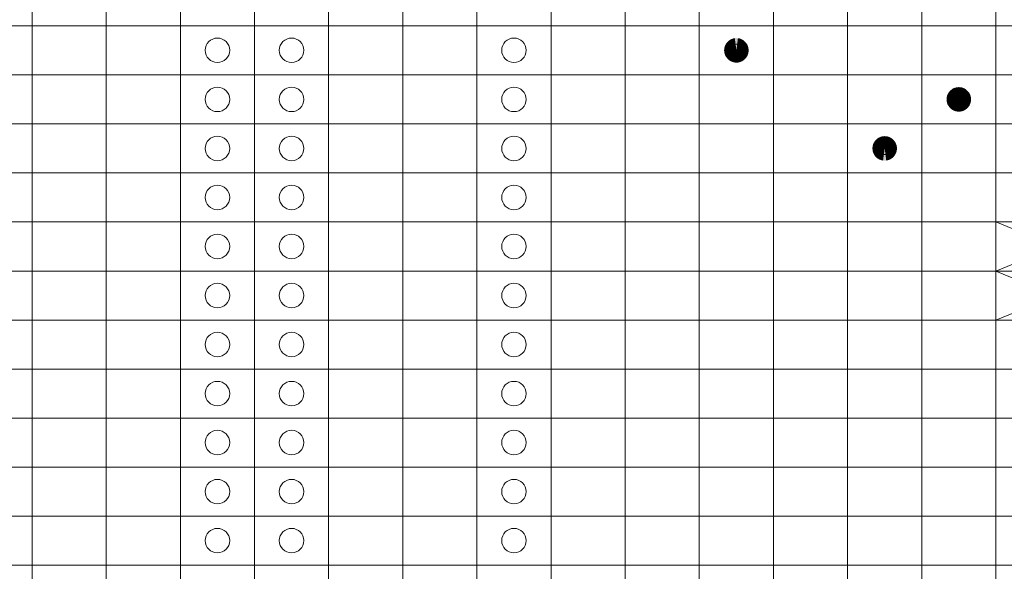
# Model space of a CAD drawing. Header units: millimetres. Extents: x 0 to 138, y 0 to 47.
# Tile 149 of 167: x 100.16 to 110.21, y 11.87 to 17.5. Entities that reach past the tile are written whole.
import ezdxf

# ---------------------------------------------------------------- set-up
doc = ezdxf.new("R2010")
doc.units = ezdxf.units.MM
doc.layers.add('PDF_Geomertry', color=7, linetype='Continuous')
doc.layers.add('PDF_Solid Fills', color=7, linetype='Continuous')

msp = doc.modelspace()

# ---------------------------------------------------------------- hatches: boundary and pattern name
at = {"layer": 'PDF_Solid Fills', "transparency": 33554559}
for points in [[(107.472, 17.187), (107.384, 17.276), (107.396, 17.287)], [(107.472, 17.187), (107.396, 17.287), (107.409, 17.296)], [(107.472, 17.187), (107.409, 17.296), (107.424, 17.303)], [(107.472, 17.187), (107.424, 17.303), (107.44, 17.309)], [(107.472, 17.187), (107.44, 17.309), (107.456, 17.312)], [(107.472, 17.187), (107.456, 17.312), (107.472, 17.313)], [(107.472, 17.187), (107.472, 17.313), (107.488, 17.312)], [(107.472, 17.187), (107.488, 17.312), (107.505, 17.309)], [(107.472, 17.187), (107.505, 17.309), (107.52, 17.303)], [(107.472, 17.187), (107.52, 17.303), (107.535, 17.296)], [(107.472, 17.187), (107.535, 17.296), (107.548, 17.287)], [(107.472, 17.187), (107.548, 17.287), (107.56, 17.276)], [(107.472, 17.187), (107.347, 17.187), (107.348, 17.204)], [(107.472, 17.187), (107.348, 17.171), (107.347, 17.187)], [(107.472, 17.187), (107.348, 17.204), (107.351, 17.22)], [(107.472, 17.187), (107.351, 17.155), (107.348, 17.171)], [(107.472, 17.187), (107.351, 17.22), (107.356, 17.236)], [(107.472, 17.187), (107.356, 17.14), (107.351, 17.155)], [(107.472, 17.187), (107.356, 17.236), (107.364, 17.25)], [(107.472, 17.187), (107.364, 17.125), (107.356, 17.14)], [(107.472, 17.187), (107.364, 17.25), (107.373, 17.264)], [(107.472, 17.187), (107.373, 17.112), (107.364, 17.125)], [(107.472, 17.187), (107.373, 17.264), (107.384, 17.276)], [(107.472, 17.187), (107.384, 17.099), (107.373, 17.112)], [(107.472, 17.187), (107.396, 17.088), (107.384, 17.099)], [(107.472, 17.187), (107.409, 17.079), (107.396, 17.088)], [(107.472, 17.187), (107.424, 17.072), (107.409, 17.079)], [(107.472, 17.187), (107.44, 17.067), (107.424, 17.072)], [(107.472, 17.187), (107.456, 17.063), (107.44, 17.067)], [(107.472, 17.187), (107.472, 17.063), (107.456, 17.063)], [(107.472, 17.187), (107.56, 17.276), (107.571, 17.264)], [(107.472, 17.187), (107.571, 17.264), (107.581, 17.25)], [(107.472, 17.187), (107.581, 17.25), (107.588, 17.236)], [(107.472, 17.187), (107.588, 17.236), (107.593, 17.22)], [(107.472, 17.187), (107.593, 17.22), (107.596, 17.204)], [(107.472, 17.187), (107.596, 17.204), (107.597, 17.187)], [(107.472, 17.187), (107.488, 17.063), (107.472, 17.063)], [(107.472, 17.187), (107.505, 17.067), (107.488, 17.063)], [(107.472, 17.187), (107.52, 17.072), (107.505, 17.067)], [(107.472, 17.187), (107.535, 17.079), (107.52, 17.072)], [(107.472, 17.187), (107.548, 17.088), (107.535, 17.079)], [(107.472, 17.187), (107.56, 17.099), (107.548, 17.088)], [(107.472, 17.187), (107.571, 17.112), (107.56, 17.099)], [(107.472, 17.187), (107.581, 17.125), (107.571, 17.112)], [(107.472, 17.187), (107.588, 17.14), (107.581, 17.125)], [(107.472, 17.187), (107.593, 17.155), (107.588, 17.14)], [(107.472, 17.187), (107.596, 17.171), (107.593, 17.155)], [(107.472, 17.187), (107.597, 17.187), (107.596, 17.171)], [(109.741, 16.687), (109.642, 16.763), (109.652, 16.775)], [(109.741, 16.687), (109.652, 16.775), (109.665, 16.786)], [(109.741, 16.687), (109.665, 16.786), (109.678, 16.796)], [(109.741, 16.687), (109.678, 16.796), (109.693, 16.803)], [(109.741, 16.687), (109.693, 16.803), (109.709, 16.808)], [(109.741, 16.687), (109.709, 16.808), (109.724, 16.811)], [(109.741, 16.687), (109.724, 16.811), (109.741, 16.812)], [(109.741, 16.687), (109.741, 16.812), (109.757, 16.811)], [(109.741, 16.687), (109.757, 16.811), (109.774, 16.808)], [(109.741, 16.687), (109.774, 16.808), (109.789, 16.803)], [(109.741, 16.687), (109.789, 16.803), (109.804, 16.796)], [(109.741, 16.687), (109.804, 16.796), (109.817, 16.786)], [(109.741, 16.687), (109.817, 16.786), (109.829, 16.775)], [(109.741, 16.687), (109.829, 16.775), (109.84, 16.763)], [(109.741, 16.687), (109.616, 16.687), (109.617, 16.703)], [(109.741, 16.687), (109.617, 16.671), (109.616, 16.687)], [(109.741, 16.687), (109.617, 16.703), (109.62, 16.72)], [(109.741, 16.687), (109.62, 16.655), (109.617, 16.671)], [(109.741, 16.687), (109.62, 16.72), (109.625, 16.735)], [(109.741, 16.687), (109.625, 16.639), (109.62, 16.655)], [(109.741, 16.687), (109.625, 16.735), (109.633, 16.75)], [(109.741, 16.687), (109.633, 16.624), (109.625, 16.639)], [(109.741, 16.687), (109.633, 16.75), (109.642, 16.763)], [(109.741, 16.687), (109.642, 16.611), (109.633, 16.624)], [(109.741, 16.687), (109.652, 16.599), (109.642, 16.611)], [(109.741, 16.687), (109.665, 16.588), (109.652, 16.599)], [(109.741, 16.687), (109.678, 16.579), (109.665, 16.588)], [(109.741, 16.687), (109.693, 16.571), (109.678, 16.579)], [(109.741, 16.687), (109.709, 16.566), (109.693, 16.571)], [(109.741, 16.687), (109.724, 16.563), (109.709, 16.566)], [(109.741, 16.687), (109.741, 16.562), (109.724, 16.563)], [(109.741, 16.687), (109.84, 16.763), (109.85, 16.75)], [(109.741, 16.687), (109.85, 16.75), (109.857, 16.735)], [(109.741, 16.687), (109.857, 16.735), (109.862, 16.72)], [(109.741, 16.687), (109.862, 16.72), (109.865, 16.703)], [(109.741, 16.687), (109.865, 16.703), (109.866, 16.687)], [(109.741, 16.687), (109.757, 16.563), (109.741, 16.562)], [(109.741, 16.687), (109.774, 16.566), (109.757, 16.563)], [(109.741, 16.687), (109.789, 16.571), (109.774, 16.566)], [(109.741, 16.687), (109.804, 16.579), (109.789, 16.571)], [(109.741, 16.687), (109.817, 16.588), (109.804, 16.579)], [(109.741, 16.687), (109.829, 16.599), (109.817, 16.588)], [(109.741, 16.687), (109.84, 16.611), (109.829, 16.599)], [(109.741, 16.687), (109.85, 16.624), (109.84, 16.611)], [(109.741, 16.687), (109.857, 16.639), (109.85, 16.624)], [(109.741, 16.687), (109.862, 16.655), (109.857, 16.639)], [(109.741, 16.687), (109.865, 16.671), (109.862, 16.655)], [(109.741, 16.687), (109.866, 16.687), (109.865, 16.671)], [(108.985, 16.187), (108.885, 16.263), (108.896, 16.275)], [(108.985, 16.187), (108.896, 16.275), (108.908, 16.286)], [(108.985, 16.187), (108.908, 16.286), (108.922, 16.295)], [(108.985, 16.187), (108.922, 16.295), (108.937, 16.302)], [(108.985, 16.187), (108.937, 16.302), (108.952, 16.308)], [(108.985, 16.187), (108.952, 16.308), (108.968, 16.31)], [(108.985, 16.187), (108.968, 16.31), (108.985, 16.312)], [(108.985, 16.187), (108.985, 16.312), (109.001, 16.31)], [(108.985, 16.187), (109.001, 16.31), (109.017, 16.308)], [(108.985, 16.187), (109.017, 16.308), (109.033, 16.302)], [(108.985, 16.187), (109.033, 16.302), (109.047, 16.295)], [(108.985, 16.187), (109.047, 16.295), (109.061, 16.286)], [(108.985, 16.187), (109.061, 16.286), (109.073, 16.275)], [(108.985, 16.187), (109.073, 16.275), (109.084, 16.263)], [(108.985, 16.187), (108.86, 16.187), (108.861, 16.203)], [(108.985, 16.187), (108.861, 16.17), (108.86, 16.187)], [(108.985, 16.187), (108.861, 16.203), (108.864, 16.219)], [(108.985, 16.187), (108.864, 16.154), (108.861, 16.17)], [(108.985, 16.187), (108.864, 16.219), (108.869, 16.235)], [(108.985, 16.187), (108.869, 16.139), (108.864, 16.154)], [(108.985, 16.187), (108.869, 16.235), (108.877, 16.249)], [(108.985, 16.187), (108.877, 16.124), (108.869, 16.139)], [(108.985, 16.187), (108.877, 16.249), (108.885, 16.263)], [(108.985, 16.187), (108.885, 16.11), (108.877, 16.124)], [(108.985, 16.187), (108.896, 16.098), (108.885, 16.11)], [(108.985, 16.187), (108.908, 16.087), (108.896, 16.098)], [(108.985, 16.187), (108.922, 16.078), (108.908, 16.087)], [(108.985, 16.187), (108.937, 16.071), (108.922, 16.078)], [(108.985, 16.187), (108.952, 16.066), (108.937, 16.071)], [(108.985, 16.187), (108.968, 16.062), (108.952, 16.066)], [(108.985, 16.187), (108.985, 16.061), (108.968, 16.062)], [(108.985, 16.187), (109.084, 16.263), (109.093, 16.249)], [(108.985, 16.187), (109.093, 16.249), (109.1, 16.235)], [(108.985, 16.187), (109.1, 16.235), (109.106, 16.219)], [(108.985, 16.187), (109.106, 16.219), (109.109, 16.203)], [(108.985, 16.187), (109.109, 16.203), (109.11, 16.187)], [(108.985, 16.187), (109.001, 16.062), (108.985, 16.061)], [(108.985, 16.187), (109.017, 16.066), (109.001, 16.062)], [(108.985, 16.187), (109.033, 16.071), (109.017, 16.066)], [(108.985, 16.187), (109.047, 16.078), (109.033, 16.071)], [(108.985, 16.187), (109.061, 16.087), (109.047, 16.078)], [(108.985, 16.187), (109.073, 16.098), (109.061, 16.087)], [(108.985, 16.187), (109.084, 16.11), (109.073, 16.098)], [(108.985, 16.187), (109.093, 16.124), (109.084, 16.11)], [(108.985, 16.187), (109.1, 16.139), (109.093, 16.124)], [(108.985, 16.187), (109.106, 16.154), (109.1, 16.139)], [(108.985, 16.187), (109.109, 16.17), (109.106, 16.154)], [(108.985, 16.187), (109.11, 16.187), (109.109, 16.17)]]:
    msp.add_hatch(color=256, dxfattribs=at).paths.add_polyline_path(points)

# ---------------------------------------------------------------- linework, layer by layer
at = {"layer": 'PDF_Geomertry', "lineweight": 15}
for points in [[(99.531, 17.438), (100.287, 17.438), (100.287, 17.939)], [(99.531, 16.937), (100.287, 16.937), (100.287, 17.438), (101.044, 17.438), (101.044, 17.939)], [(99.531, 16.437), (100.287, 16.437), (100.287, 16.937), (101.044, 16.937), (101.044, 17.438), (101.8, 17.438), (101.8, 17.939)], [(99.531, 15.936), (100.287, 15.936), (100.287, 16.437), (101.044, 16.437), (101.044, 16.937), (101.8, 16.937), (101.8, 17.438), (102.556, 17.438), (102.556, 17.939)], [(99.531, 15.436), (100.287, 15.436), (100.287, 15.936), (101.044, 15.936), (101.044, 16.437), (101.8, 16.437), (101.8, 16.937), (102.556, 16.937), (102.556, 17.438), (103.312, 17.438), (103.312, 17.939)], [(99.531, 14.935), (100.287, 14.935), (100.287, 15.436), (101.044, 15.436), (101.044, 15.936), (101.8, 15.936), (101.8, 16.437), (102.556, 16.437), (102.556, 16.937), (103.312, 16.937), (103.312, 17.438), (104.069, 17.438), (104.069, 17.939)], [(99.531, 14.435), (100.287, 14.435), (100.287, 14.935), (101.044, 14.935), (101.044, 15.436), (101.8, 15.436), (101.8, 15.936), (102.556, 15.936), (102.556, 16.437), (103.312, 16.437), (103.312, 16.937), (104.069, 16.937), (104.069, 17.438), (104.825, 17.438), (104.825, 17.939)], [(99.531, 13.934), (100.287, 13.934), (100.287, 14.435), (101.044, 14.435), (101.044, 14.935), (101.8, 14.935), (101.8, 15.436), (102.556, 15.436), (102.556, 15.936), (103.312, 15.936), (103.312, 16.437), (104.069, 16.437), (104.069, 16.937), (104.825, 16.937), (104.825, 17.438), (105.581, 17.438), (105.581, 17.939)], [(99.531, 13.434), (100.287, 13.434), (100.287, 13.934), (101.044, 13.934), (101.044, 14.435), (101.8, 14.435), (101.8, 14.935), (102.556, 14.935), (102.556, 15.436), (103.312, 15.436), (103.312, 15.936), (104.069, 15.936), (104.069, 16.437), (104.825, 16.437), (104.825, 16.937), (105.581, 16.937), (105.581, 17.438), (106.338, 17.438), (106.338, 17.939)], [(99.531, 12.934), (100.287, 12.934), (100.287, 13.434), (101.044, 13.434), (101.044, 13.934), (101.8, 13.934), (101.8, 14.435), (102.556, 14.435), (102.556, 14.935), (103.312, 14.935), (103.312, 15.436), (104.069, 15.436), (104.069, 15.936), (104.825, 15.936), (104.825, 16.437), (105.581, 16.437), (105.581, 16.937), (106.338, 16.937), (106.338, 17.438), (107.094, 17.438), (107.094, 17.939)], [(99.531, 12.433), (100.287, 12.433), (100.287, 12.934), (101.044, 12.934), (101.044, 13.434), (101.8, 13.434), (101.8, 13.934), (102.556, 13.934), (102.556, 14.435), (103.312, 14.435), (103.312, 14.935), (104.069, 14.935), (104.069, 15.436), (104.825, 15.436), (104.825, 15.936), (105.581, 15.936), (105.581, 16.437), (106.338, 16.437), (106.338, 16.937), (107.094, 16.937), (107.094, 17.438), (107.85, 17.438), (107.85, 17.939)], [(99.531, 11.932), (100.287, 11.932), (100.287, 12.433), (101.044, 12.433), (101.044, 12.934), (101.8, 12.934), (101.8, 13.434), (102.556, 13.434), (102.556, 13.934), (103.312, 13.934), (103.312, 14.435), (104.069, 14.435), (104.069, 14.935), (104.825, 14.935), (104.825, 15.436), (105.581, 15.436), (105.581, 15.936), (106.338, 15.936), (106.338, 16.437), (107.094, 16.437), (107.094, 16.937), (107.85, 16.937), (107.85, 17.438), (108.607, 17.438), (108.607, 17.939)], [(100.287, 11.432), (100.287, 11.932), (101.044, 11.932), (101.044, 12.433), (101.8, 12.433), (101.8, 12.934), (102.556, 12.934), (102.556, 13.434), (103.312, 13.434), (103.312, 13.934), (104.069, 13.934), (104.069, 14.435), (104.825, 14.435), (104.825, 14.935), (105.581, 14.935), (105.581, 15.436), (106.338, 15.436), (106.338, 15.936), (107.094, 15.936), (107.094, 16.437), (107.85, 16.437), (107.85, 16.937), (108.607, 16.937), (108.607, 17.438), (109.363, 17.438), (109.363, 17.939)], [(101.044, 11.432), (101.044, 11.932), (101.8, 11.932), (101.8, 12.433), (102.556, 12.433), (102.556, 12.934), (103.312, 12.934), (103.312, 13.434), (104.069, 13.434), (104.069, 13.934), (104.825, 13.934), (104.825, 14.435), (105.581, 14.435), (105.581, 14.935), (106.338, 14.935), (106.338, 15.436), (107.094, 15.436), (107.094, 15.936), (107.85, 15.936), (107.85, 16.437), (108.607, 16.437), (108.607, 16.937), (109.363, 16.937), (109.363, 17.438), (110.119, 17.438), (110.119, 17.939)], [(101.8, 11.432), (101.8, 11.932), (102.556, 11.932), (102.556, 12.433), (103.312, 12.433), (103.312, 12.934), (104.069, 12.934), (104.069, 13.434), (104.825, 13.434), (104.825, 13.934), (105.581, 13.934), (105.581, 14.435), (106.338, 14.435), (106.338, 14.935), (107.094, 14.935), (107.094, 15.436), (107.85, 15.436), (107.85, 15.936), (108.607, 15.936), (108.607, 16.437), (109.363, 16.437), (109.363, 16.937), (110.119, 16.937), (110.119, 17.438), (111.343, 17.438)], [(102.556, 11.432), (102.556, 11.932), (103.312, 11.932), (103.312, 12.433), (104.069, 12.433), (104.069, 12.934), (104.825, 12.934), (104.825, 13.434), (105.581, 13.434), (105.581, 13.934), (106.338, 13.934), (106.338, 14.435), (107.094, 14.435), (107.094, 14.935), (107.85, 14.935), (107.85, 15.436), (108.607, 15.436), (108.607, 15.936), (109.363, 15.936), (109.363, 16.437), (110.119, 16.437), (110.119, 16.937), (111.343, 16.937)], [(103.312, 11.432), (103.312, 11.932), (104.069, 11.932), (104.069, 12.433), (104.825, 12.433), (104.825, 12.934), (105.581, 12.934), (105.581, 13.434), (106.338, 13.434), (106.338, 13.934), (107.094, 13.934), (107.094, 14.435), (107.85, 14.435), (107.85, 14.935), (108.607, 14.935), (108.607, 15.436), (109.363, 15.436), (109.363, 15.936), (110.119, 15.936), (110.119, 16.437), (111.343, 16.437)], [(111.343, 15.936), (110.119, 15.936), (110.119, 15.436), (111.343, 14.935), (110.119, 14.435), (110.119, 14.935), (111.343, 14.935)], [(104.825, 11.432), (104.825, 11.932), (105.581, 11.932), (105.581, 12.433), (106.338, 12.433), (106.338, 12.934), (107.094, 12.934), (107.094, 13.434), (107.85, 13.434), (107.85, 13.934), (108.607, 13.934), (108.607, 14.435), (109.363, 14.435), (109.363, 14.935), (110.119, 14.935), (110.119, 15.436), (109.363, 15.436), (109.363, 14.935), (108.607, 14.935), (108.607, 14.435), (107.85, 14.435), (107.85, 13.934), (107.094, 13.934), (107.094, 13.434), (106.338, 13.434), (106.338, 12.934), (105.581, 12.934), (105.581, 12.433), (104.825, 12.433), (104.825, 11.932), (104.069, 11.932), (104.069, 11.432)], [(110.119, 15.436), (111.343, 15.436)], [(111.343, 14.435), (110.119, 14.935), (111.343, 15.436)], [(106.338, 11.432), (106.338, 11.932), (107.094, 11.932), (107.094, 12.433), (107.85, 12.433), (107.85, 12.934), (108.607, 12.934), (108.607, 13.434), (109.363, 13.434), (109.363, 13.934), (110.119, 13.934), (110.119, 14.435), (109.363, 14.435), (109.363, 13.934), (108.607, 13.934), (108.607, 13.434), (107.85, 13.434), (107.85, 12.934), (107.094, 12.934), (107.094, 12.433), (106.338, 12.433), (106.338, 11.932), (105.581, 11.932), (105.581, 11.432)], [(111.343, 14.435), (110.119, 14.435)], [(107.094, 11.432), (107.094, 11.932), (107.85, 11.932), (107.85, 12.433), (108.607, 12.433), (108.607, 12.934), (109.363, 12.934), (109.363, 13.434), (110.119, 13.434), (110.119, 13.934), (111.343, 13.934)], [(107.85, 11.432), (107.85, 11.932), (108.607, 11.932), (108.607, 12.433), (109.363, 12.433), (109.363, 12.934), (110.119, 12.934), (110.119, 13.434), (111.343, 13.434)], [(108.607, 11.432), (108.607, 11.932), (109.363, 11.932), (109.363, 12.433), (110.119, 12.433), (110.119, 12.934), (111.343, 12.934)], [(102.556, 6.927), (102.556, 7.428), (103.312, 7.428), (103.312, 7.928), (104.069, 7.928), (104.069, 8.429), (104.825, 8.429), (104.825, 8.929), (105.581, 8.929), (105.581, 9.43), (106.338, 9.43), (106.338, 9.93), (107.094, 9.93), (107.094, 10.431), (107.85, 10.431), (107.85, 10.931), (108.607, 10.931), (108.607, 11.432), (109.363, 11.432), (109.363, 11.932), (110.119, 11.932), (110.119, 12.433), (111.343, 12.433)], [(103.312, 6.927), (103.312, 7.428), (104.069, 7.428), (104.069, 7.928), (104.825, 7.928), (104.825, 8.429), (105.581, 8.429), (105.581, 8.929), (106.338, 8.929), (106.338, 9.43), (107.094, 9.43), (107.094, 9.93), (107.85, 9.93), (107.85, 10.431), (108.607, 10.431), (108.607, 10.931), (109.363, 10.931), (109.363, 11.432), (110.119, 11.432), (110.119, 11.932), (111.343, 11.932)]]:
    msp.add_lwpolyline(points, dxfattribs=at)
at = {"layer": 'PDF_Geomertry', "lineweight": 0}
for points in [[(107.409, 17.187), (107.41, 17.18), (107.411, 17.171), (107.414, 17.164), (107.418, 17.157), (107.423, 17.15), (107.428, 17.143), (107.434, 17.138), (107.441, 17.134), (107.448, 17.13), (107.456, 17.127), (107.464, 17.126), (107.472, 17.125), (107.48, 17.126), (107.488, 17.127), (107.496, 17.13), (107.503, 17.134), (107.51, 17.138), (107.516, 17.143), (107.522, 17.15), (107.526, 17.157), (107.53, 17.164), (107.533, 17.171), (107.534, 17.18), (107.535, 17.187), (107.534, 17.196), (107.533, 17.204), (107.53, 17.212), (107.526, 17.219), (107.522, 17.226), (107.516, 17.232), (107.51, 17.238), (107.503, 17.242), (107.496, 17.245), (107.488, 17.248), (107.48, 17.25), (107.472, 17.25), (107.464, 17.25), (107.456, 17.248), (107.448, 17.245), (107.441, 17.242), (107.434, 17.238), (107.428, 17.232), (107.423, 17.226), (107.418, 17.219), (107.414, 17.212), (107.411, 17.204), (107.41, 17.196), (107.409, 17.187)], [(109.678, 16.687), (109.679, 16.679), (109.681, 16.671), (109.683, 16.663), (109.687, 16.656), (109.692, 16.649), (109.697, 16.643), (109.703, 16.638), (109.71, 16.633), (109.717, 16.629), (109.725, 16.627), (109.733, 16.625), (109.741, 16.624), (109.749, 16.625), (109.757, 16.627), (109.765, 16.629), (109.773, 16.633), (109.779, 16.638), (109.785, 16.643), (109.791, 16.649), (109.795, 16.656), (109.799, 16.663), (109.802, 16.671), (109.803, 16.679), (109.804, 16.687), (109.803, 16.696), (109.802, 16.703), (109.799, 16.711), (109.795, 16.719), (109.791, 16.725), (109.785, 16.731), (109.779, 16.737), (109.773, 16.741), (109.765, 16.745), (109.757, 16.748), (109.749, 16.749), (109.741, 16.75), (109.733, 16.749), (109.725, 16.748), (109.717, 16.745), (109.71, 16.741), (109.703, 16.737), (109.697, 16.731), (109.692, 16.725), (109.687, 16.719), (109.683, 16.711), (109.681, 16.703), (109.679, 16.696), (109.678, 16.687)], [(108.922, 16.187), (108.923, 16.179), (108.925, 16.17), (108.927, 16.163), (108.93, 16.156), (108.935, 16.149), (108.941, 16.142), (108.947, 16.137), (108.953, 16.133), (108.961, 16.129), (108.969, 16.126), (108.977, 16.125), (108.985, 16.124), (108.993, 16.125), (109.001, 16.126), (109.009, 16.129), (109.016, 16.133), (109.023, 16.137), (109.029, 16.142), (109.034, 16.149), (109.039, 16.156), (109.043, 16.163), (109.045, 16.17), (109.047, 16.179), (109.047, 16.187), (109.047, 16.195), (109.045, 16.203), (109.043, 16.21), (109.039, 16.218), (109.034, 16.225), (109.029, 16.231), (109.023, 16.237), (109.016, 16.241), (109.009, 16.244), (109.001, 16.247), (108.993, 16.249), (108.985, 16.249), (108.977, 16.249), (108.969, 16.247), (108.961, 16.244), (108.953, 16.241), (108.947, 16.237), (108.941, 16.231), (108.935, 16.225), (108.93, 16.218), (108.927, 16.21), (108.925, 16.203), (108.923, 16.195), (108.922, 16.187)]]:
    msp.add_lwpolyline(points, close=True, dxfattribs=at)
at = {"layer": 'PDF_Geomertry', "lineweight": 15}
for centre in [(102.178, 17.188), (102.934, 17.188), (105.203, 17.188), (102.178, 16.687), (102.934, 16.687), (105.203, 16.687), (102.178, 16.186), (102.934, 16.186), (105.203, 16.186), (102.178, 15.686), (102.934, 15.686), (105.203, 15.686), (102.178, 15.186), (102.934, 15.186), (105.203, 15.186), (102.178, 14.685), (102.934, 14.685), (105.203, 14.685), (102.178, 14.185), (102.934, 14.185), (105.203, 14.185), (102.178, 13.684), (102.934, 13.684), (105.203, 13.684), (102.178, 13.184), (102.934, 13.184), (105.203, 13.184), (102.178, 12.683), (102.934, 12.683), (105.203, 12.683), (102.178, 12.183), (102.934, 12.183), (105.203, 12.183)]:
    msp.add_circle(centre, 0.125, dxfattribs=at)

doc.saveas('drawing.dxf')
